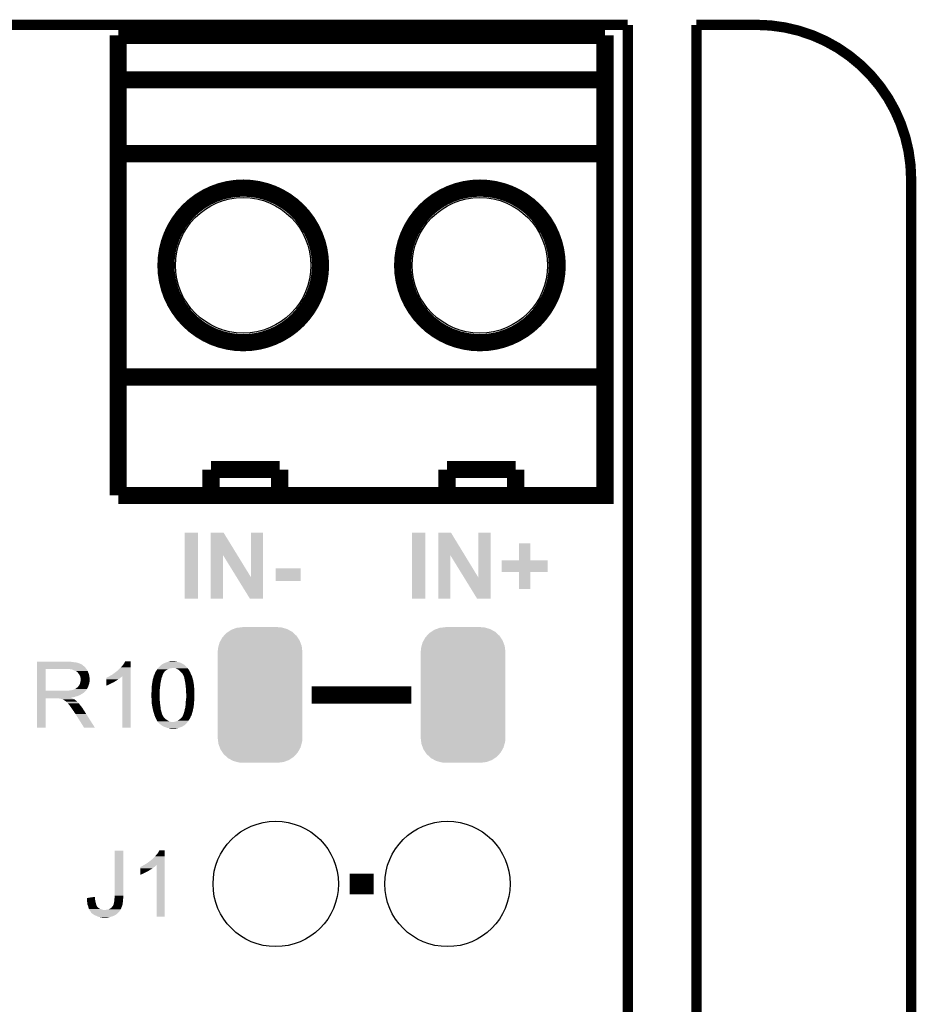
# Model space of a CAD drawing. Extents: x -1.3 to 24.2, y -3.9 to 53.4.
# Tile 44 of 44: x 10.9 to 24.2, y 38.9 to 53.4. Entities that reach past the tile are written whole.
import ezdxf

# ---------------------------------------------------------------- set-up
doc = ezdxf.new("R2010")
doc.units = 0
doc.layers.get('0').update_dxf_attribs({"linetype": 'CONTINUOUS'})
for name, color, linetype in [('CURRENT_17_CLICK_V100_GKO', 5, 'CONTINUOUS'), ('CURRENT_17_CLICK_V100_GTO', 14, 'CONTINUOUS'), ('CURRENT_17_CLICK_V100_GTS', 12, 'CONTINUOUS')]:
    doc.layers.add(name, color=color, linetype=linetype)

# ---------------------------------------------------------------- blocks, each defined once
blk = doc.blocks.new('CUSTOM_67')
for points in [[(-0.55778, 0.850004), (-0.535138, 0.874782), (0.554944, 0.850004), (0.53833, 0.874782)], [(-0.535138, 0.874782), (-0.499824, 0.913422), (0.53833, 0.874782), (0.496344, 0.913422)], [(-0.499824, 0.913422), (-0.470906, 0.932958), (0.496344, 0.913422), (0.475114, 0.932958)], [(-0.470906, 0.932958), (-0.428634, 0.961514), (0.475114, 0.932958), (0.423786, 0.961514)], [(-0.428634, 0.961514), (-0.39331, 0.974724), (0.423786, 0.961514), (0.40004, 0.974724)], [(-0.39331, 0.974724), (-0.348166, 0.991606), (0.40004, 0.974724), (0.339376, 0.991606)], [(-0.348166, 0.991606), (-0.297856, 0.997756), (0.339376, 0.991606), (0.317274, 0.997756)], [(-0.297856, 0.997756), (-0.26289, 1.00203), (0.317274, 0.997756), (0.26289, 1.00203)], [(-0.61354, 0.722852), (-0.599282, 0.774784), (0.615984, 0.722852), (0.59677, 0.774784)], [(-0.599282, 0.774784), (-0.583482, 0.803424), (0.59677, 0.774784), (0.586172, 0.803424)], [(-0.583482, 0.803424), (-0.55778, 0.850004), (0.586172, 0.803424), (0.554944, 0.850004)], [(-0.62611, 0.63754), (-0.622026, 0.691938), (0.62611, 0.63754), (0.619654, 0.691938)], [(-0.62611, -0.63754), (-0.62611, 0.63754), (0.62611, -0.63754), (0.62611, 0.63754)], [(-0.622026, 0.691938), (-0.61354, 0.722852), (0.619654, 0.691938), (0.615984, 0.722852)], [(-0.619652, -0.691938), (-0.62611, -0.63754), (0.622026, -0.691938), (0.62611, -0.63754)], [(-0.615984, -0.722852), (-0.619652, -0.691938), (0.613538, -0.722852), (0.622026, -0.691938)], [(-0.596768, -0.774784), (-0.615984, -0.722852), (0.599282, -0.774784), (0.613538, -0.722852)], [(-0.586172, -0.803424), (-0.596768, -0.774784), (0.58348, -0.803424), (0.599282, -0.774784)], [(-0.554942, -0.850004), (-0.586172, -0.803424), (0.55778, -0.850004), (0.58348, -0.803424)], [(-0.53833, -0.874782), (-0.554942, -0.850004), (0.535136, -0.874782), (0.55778, -0.850004)], [(-0.496342, -0.913422), (-0.53833, -0.874782), (0.499824, -0.913422), (0.535136, -0.874782)], [(-0.475114, -0.932958), (-0.496342, -0.913422), (0.470904, -0.932958), (0.499824, -0.913422)], [(-0.423784, -0.961514), (-0.475114, -0.932958), (0.428634, -0.961514), (0.470904, -0.932958)], [(-0.40004, -0.974724), (-0.423784, -0.961514), (0.393308, -0.974724), (0.428634, -0.961514)], [(-0.339374, -0.991606), (-0.40004, -0.974724), (0.348166, -0.991606), (0.393308, -0.974724)], [(-0.317274, -0.997756), (-0.339374, -0.991606), (0.297854, -0.997756), (0.348166, -0.991606)], [(-0.26289, -1.00203), (-0.317274, -0.997756), (0.26289, -1.00203), (0.297854, -0.997756)]]:
    blk.add_solid(points)
blk = doc.blocks.new('ROUND_25')
blk.add_circle((0, 0), 0.927)
blk = doc.blocks.new('ROUND_27')
blk.add_circle((0, 0), 1.002)

msp = doc.modelspace()

# ---------------------------------------------------------------- linework, layer by layer
at = {"layer": 'CURRENT_17_CLICK_V100_GKO', "const_width": 0.1524}
for points in [[(2.921, 53.34), (19.939, 53.34)], [(18.415, 25.4), (19.939, 26.924), (19.939, 53.34)], [(20.955, 53.34), (21.844, 53.34)], [(20.955, 24.80056), (20.955, 53.34)], [(24.13, -1.27), (24.13, 51.054)]]:
    msp.add_lwpolyline(points, dxfattribs=at)
msp.add_lwpolyline([(24.13, 51.054, 0.4142136), (21.844, 53.34)], format="xyb", dxfattribs=at)
at = {"layer": 'CURRENT_17_CLICK_V100_GTO'}
for points, const_width in [([(12.40282, 53.18506), (19.60118, 53.18506)], 0.254), ([(12.40282, 46.38294), (12.40282, 53.18506)], 0.254), ([(12.40282, 46.38294), (19.60118, 46.38294), (19.60118, 53.18506)], 0.254), ([(12.40282, 52.5272), (19.60118, 52.5272)], 0.254), ([(12.40282, 51.435), (19.60118, 51.435)], 0.254), ([(12.40282, 48.133), (19.60118, 48.133)], 0.254), ([(13.77442, 46.76648), (14.79042, 46.76648)], 0.254), ([(13.77442, 46.38548), (13.77442, 46.76648)], 0.254), ([(14.79042, 46.38548), (14.79042, 46.76648)], 0.254), ([(17.26438, 46.76648), (18.28038, 46.76648)], 0.254), ([(17.26438, 46.38548), (17.26438, 46.76648)], 0.254), ([(18.28038, 46.38548), (18.28038, 46.76648)], 0.254), ([(15.2654, 43.434), (16.7386, 43.434)], 0.254), ([(15.8242, 40.64), (16.1798, 40.64)], 0.3048)]:
    msp.add_lwpolyline(points, dxfattribs=dict(at, const_width=const_width))
at = {"layer": 'CURRENT_17_CLICK_V100_GTO', "const_width": 0.254}
for points in [[(13.10894, 49.784, 1), (15.39494, 49.784, 1)], [(16.60906, 49.784, 1), (18.89506, 49.784, 1)]]:
    msp.add_lwpolyline(points, format="xyb", close=True, dxfattribs=at)
at = {"layer": 'CURRENT_17_CLICK_V100_GTO'}
for points in [[(13.3858, 44.856422), (13.38582, 45.831738), (13.583898, 44.856422), (13.58392, 45.831738)], [(13.38582, 45.831738), (13.385822, 45.83176), (13.58392, 45.831738), (13.385822, 45.83176)], [(13.771894, 45.498942), (13.7719, 45.83175), (14.166722, 45.498942), (13.962384, 45.83175)], [(13.7719, 45.83175), (13.771902, 45.83176), (13.962384, 45.83175), (13.771902, 45.83176)], [(14.36624, 45.173978), (14.36626, 45.831738), (14.546564, 45.173978), (14.54658, 45.831738)], [(14.36626, 45.831738), (14.366262, 45.83176), (14.54658, 45.831738), (14.366262, 45.83176)], [(16.74876, 44.856422), (16.74878, 45.831738), (16.944318, 44.856422), (16.94434, 45.831738)], [(16.74878, 45.831738), (16.748782, 45.83176), (16.94434, 45.831738), (16.748782, 45.83176)], [(17.134854, 45.498942), (17.13486, 45.83175), (17.528396, 45.498942), (17.325344, 45.83175)], [(17.13486, 45.83175), (17.134862, 45.83176), (17.325344, 45.83175), (17.134862, 45.83176)], [(17.72666, 45.17398), (17.72668, 45.831738), (17.909524, 45.17398), (17.90954, 45.831738)], [(17.72668, 45.831738), (17.726682, 45.83176), (17.90954, 45.831738), (17.726682, 45.83176)], [(18.32864, 45.425382), (18.32866, 45.676798), (18.498842, 45.425382), (18.49882, 45.676798)], [(18.32866, 45.676798), (18.328662, 45.67682), (18.49882, 45.676798), (18.328662, 45.67682)], [(13.77188, 44.856422), (13.771894, 45.498942), (13.954738, 44.856422), (13.95476, 45.498942)], [(14.15516, 45.173978), (13.95476, 45.498942), (14.36624, 45.173978), (14.166722, 45.498942)], [(17.13484, 44.856422), (17.134854, 45.498942), (17.315158, 44.856422), (17.31518, 45.498942)], [(17.515578, 45.17398), (17.31518, 45.498942), (17.72666, 45.17398), (17.528396, 45.498942)], [(18.07464, 45.250122), (18.07466, 45.425338), (18.755338, 45.250122), (18.75536, 45.425338)], [(18.07466, 45.425338), (18.074662, 45.42536), (18.75536, 45.425338), (18.498842, 45.42536)], [(18.074662, 45.42536), (18.32864, 45.425382), (18.498842, 45.42536), (18.498842, 45.425382)], [(14.732, 45.118042), (14.73202, 45.303418), (15.100278, 45.118042), (15.1003, 45.303418)], [(14.73202, 45.303418), (14.732022, 45.30344), (15.1003, 45.303418), (14.732022, 45.30344)], [(14.350996, 44.85641), (14.15516, 45.173978), (14.546558, 44.85641), (14.546564, 45.173978)], [(17.711416, 44.85641), (17.515578, 45.17398), (17.909518, 44.85641), (17.909524, 45.17398)], [(18.328618, 45.2501), (18.07464, 45.250122), (18.755338, 45.2501), (18.755338, 45.250122)], [(18.32862, 45.250078), (18.328618, 45.2501), (18.49882, 45.250078), (18.755338, 45.2501)], [(18.32864, 44.998662), (18.32862, 45.250078), (18.498798, 44.998662), (18.49882, 45.250078)], [(15.100278, 45.11802), (14.732, 45.118042), (15.100278, 45.11802), (15.100278, 45.118042)], [(18.498798, 44.99864), (18.32864, 44.998662), (18.498798, 44.99864), (18.498798, 44.998662)], [(13.583898, 44.8564), (13.3858, 44.856422), (13.583898, 44.8564), (13.583898, 44.856422)], [(13.954738, 44.8564), (13.77188, 44.856422), (13.954738, 44.8564), (13.954738, 44.856422)], [(14.546558, 44.8564), (14.350996, 44.85641), (14.546558, 44.8564), (14.546558, 44.85641)], [(16.944318, 44.8564), (16.74876, 44.856422), (16.944318, 44.8564), (16.944318, 44.856422)], [(17.315158, 44.8564), (17.13484, 44.856422), (17.315158, 44.8564), (17.315158, 44.856422)], [(17.909518, 44.8564), (17.711416, 44.85641), (17.909518, 44.8564), (17.909518, 44.85641)], [(11.201412, 43.494982), (11.201418, 43.81752), (11.33094, 43.494982), (11.330942, 43.81752)], [(11.201418, 43.83024), (11.20142, 43.850558), (11.92276, 43.83024), (11.907522, 43.850558)], [(11.201418, 43.81754), (11.201418, 43.83024), (11.932638, 43.81754), (11.92276, 43.83024)], [(11.201418, 43.81752), (11.201418, 43.81754), (11.330942, 43.81752), (11.63828, 43.81754)], [(11.20142, 43.92422), (11.201422, 43.92676), (11.70686, 43.92422), (11.67892, 43.92676)], [(11.20142, 43.91914), (11.20142, 43.92422), (11.737338, 43.91914), (11.70686, 43.92422)], [(11.20142, 43.9166), (11.20142, 43.91914), (11.7729, 43.9166), (11.737338, 43.91914)], [(11.20142, 43.90898), (11.20142, 43.9166), (11.803378, 43.90898), (11.7729, 43.9166)], [(11.20142, 43.9039), (11.20142, 43.90898), (11.818622, 43.9039), (11.803378, 43.90898)], [(11.20142, 43.90136), (11.20142, 43.9039), (11.831322, 43.90136), (11.818622, 43.9039)], [(11.20142, 43.901338), (11.20142, 43.90136), (11.83386, 43.901338), (11.831322, 43.90136)], [(11.20142, 43.898814), (11.20142, 43.901338), (11.833874, 43.898814), (11.83386, 43.901338)], [(11.20142, 43.89374), (11.20142, 43.898814), (11.84402, 43.89374), (11.833874, 43.898814)], [(11.20142, 43.888658), (11.20142, 43.89374), (11.856722, 43.888658), (11.84402, 43.89374)], [(11.20142, 43.8785), (11.20142, 43.888658), (11.87196, 43.8785), (11.856722, 43.888658)], [(11.20142, 43.8658), (11.20142, 43.8785), (11.8872, 43.8658), (11.87196, 43.8785)], [(11.20142, 43.850558), (11.20142, 43.8658), (11.907522, 43.850558), (11.8872, 43.8658)], [(11.709402, 43.81246), (11.676382, 43.81754), (11.936588, 43.81246), (11.932638, 43.81754)], [(11.728042, 43.807376), (11.709402, 43.81246), (11.94054, 43.807376), (11.936588, 43.81246)], [(12.400278, 43.799758), (12.44346, 43.84294), (12.585696, 43.799758), (12.585698, 43.84294)], [(12.44346, 43.84294), (12.47902, 43.88358), (12.585698, 43.84294), (12.585698, 43.88358)], [(12.47902, 43.88358), (12.49426, 43.906442), (12.585698, 43.88358), (12.585698, 43.906442)], [(12.49426, 43.906442), (12.506962, 43.931818), (12.585698, 43.906442), (12.5857, 43.931818)], [(12.506962, 43.931818), (12.506974, 43.93184), (12.5857, 43.931818), (12.506974, 43.93184)], [(12.972472, 43.8023), (12.980554, 43.815), (13.1191, 43.8023), (13.14196, 43.815)], [(12.980554, 43.815), (12.98702, 43.82516), (13.14196, 43.815), (13.162284, 43.82516)], [(12.98702, 43.82516), (12.987022, 43.825162), (13.162284, 43.82516), (13.162296, 43.825162)], [(12.987022, 43.825162), (12.989306, 43.8277), (13.162296, 43.825162), (13.18006, 43.8277)], [(12.989306, 43.8277), (12.991592, 43.830242), (13.18006, 43.8277), (13.195302, 43.830242)], [(12.991592, 43.830242), (12.993878, 43.83278), (13.195302, 43.830242), (13.202924, 43.83278)], [(12.993878, 43.83278), (13.005308, 43.84548), (13.427168, 43.83278), (13.41628, 43.84548)], [(13.005308, 43.84548), (13.00988, 43.85056), (13.41628, 43.84548), (13.4112, 43.85056)], [(13.00988, 43.85056), (13.022584, 43.863262), (13.4112, 43.85056), (13.398498, 43.863262)], [(13.022584, 43.863262), (13.032746, 43.87342), (13.398498, 43.863262), (13.38631, 43.87342)], [(13.032746, 43.87342), (13.035286, 43.873426), (13.38631, 43.87342), (13.386302, 43.873426)], [(13.035286, 43.873426), (13.03782, 43.87596), (13.386302, 43.873426), (13.38326, 43.87596)], [(13.03782, 43.87596), (13.040364, 43.878502), (13.38326, 43.87596), (13.380084, 43.878502)], [(13.040364, 43.878502), (13.04544, 43.881042), (13.380084, 43.878502), (13.376908, 43.881042)], [(13.04544, 43.881042), (13.05052, 43.88612), (13.376908, 43.881042), (13.37056, 43.88612)], [(13.05052, 43.88612), (13.053066, 43.888662), (13.37056, 43.88612), (13.366326, 43.888662)], [(13.053066, 43.888662), (13.063222, 43.891202), (13.366326, 43.888662), (13.362092, 43.891202)], [(13.063222, 43.891202), (13.067282, 43.89374), (13.362092, 43.891202), (13.357862, 43.89374)], [(13.067282, 43.89374), (13.07134, 43.896276), (13.357862, 43.89374), (13.350256, 43.896276)], [(13.07134, 43.896276), (13.075376, 43.898798), (13.350256, 43.896276), (13.35024, 43.898798)], [(13.075376, 43.898798), (13.07541, 43.89882), (13.35024, 43.898798), (13.347704, 43.89882)], [(13.07541, 43.89882), (13.08354, 43.9039), (13.347704, 43.89882), (13.336272, 43.9039)], [(13.08354, 43.9039), (13.09624, 43.90898), (13.336272, 43.9039), (13.324838, 43.90898)], [(13.09624, 43.90898), (13.108942, 43.91406), (13.324838, 43.90898), (13.309596, 43.91406)], [(13.108942, 43.91406), (13.119092, 43.916598), (13.309596, 43.91406), (13.30198, 43.916598)], [(13.119092, 43.916598), (13.13942, 43.92168), (13.30198, 43.916598), (13.27912, 43.92168)], [(13.13942, 43.92168), (13.161432, 43.92676), (13.27912, 43.92168), (13.2588, 43.92676)], [(13.161432, 43.92676), (13.17244, 43.9293), (13.2588, 43.92676), (13.24102, 43.9293)], [(13.17244, 43.9293), (13.210538, 43.93184), (13.24102, 43.9293), (13.22324, 43.93184)], [(13.225782, 43.83024), (13.210538, 43.83278), (13.429346, 43.83024), (13.427168, 43.83278)], [(13.241022, 43.830238), (13.225782, 43.83024), (13.429348, 43.830238), (13.429346, 43.83024)], [(13.248632, 43.827702), (13.241022, 43.830238), (13.43152, 43.827702), (13.429348, 43.830238)], [(13.25626, 43.82516), (13.248632, 43.827702), (13.433428, 43.82516), (13.43152, 43.827702)], [(13.268962, 43.82008), (13.25626, 43.82516), (13.437238, 43.82008), (13.433428, 43.82516)], [(13.291822, 43.80738), (13.268962, 43.82008), (13.446762, 43.80738), (13.437238, 43.82008)], [(11.73734, 43.80484), (11.728042, 43.807376), (11.940544, 43.80484), (11.94054, 43.807376)], [(11.737352, 43.804834), (11.73734, 43.80484), (11.940544, 43.804834), (11.940544, 43.80484)], [(11.75766, 43.79468), (11.737352, 43.804834), (11.94816, 43.79468), (11.940544, 43.804834)], [(11.77544, 43.78706), (11.75766, 43.79468), (11.951208, 43.78706), (11.94816, 43.79468)], [(11.78391, 43.78198), (11.77544, 43.78706), (11.95324, 43.78198), (11.951208, 43.78706)], [(11.78814, 43.779442), (11.78391, 43.78198), (11.954328, 43.779442), (11.95324, 43.78198)], [(11.795764, 43.77436), (11.78814, 43.779442), (11.956506, 43.77436), (11.954328, 43.779442)], [(11.798304, 43.774352), (11.795764, 43.77436), (11.95651, 43.774352), (11.956506, 43.77436)], [(11.80592, 43.7642), (11.798304, 43.774352), (11.96086, 43.7642), (11.95651, 43.774352)], [(11.81354, 43.75404), (11.80592, 43.7642), (11.964248, 43.75404), (11.96086, 43.7642)], [(11.822612, 43.74134), (11.81354, 43.75404), (11.96848, 43.74134), (11.964248, 43.75404)], [(11.82624, 43.736258), (11.822612, 43.74134), (11.970006, 43.736258), (11.96848, 43.74134)], [(11.8364, 43.715938), (11.82624, 43.736258), (11.9761, 43.715938), (11.970006, 43.736258)], [(11.84402, 43.700696), (11.8364, 43.715938), (11.977626, 43.700696), (11.9761, 43.715938)], [(11.845472, 43.69054), (11.84402, 43.700696), (11.97864, 43.69054), (11.977626, 43.700696)], [(11.84656, 43.682918), (11.845472, 43.69054), (11.979276, 43.682918), (11.97864, 43.69054)], [(11.846562, 43.670218), (11.84656, 43.682918), (11.980334, 43.670218), (11.979276, 43.682918)], [(11.8491, 43.662596), (11.846562, 43.670218), (11.98097, 43.662596), (11.980334, 43.670218)], [(12.225036, 43.6626), (12.22504, 43.6753), (12.40028, 43.6626), (12.420598, 43.6753)], [(12.22504, 43.6753), (12.225042, 43.68546), (12.420598, 43.6753), (12.43279, 43.68546)], [(12.225042, 43.68546), (12.227566, 43.685466), (12.43279, 43.68546), (12.432798, 43.685466)], [(12.227566, 43.685466), (12.2301, 43.688), (12.432798, 43.685466), (12.43584, 43.688)], [(12.2301, 43.688), (12.230104, 43.688002), (12.43584, 43.688), (12.435842, 43.688002)], [(12.230104, 43.688002), (12.235182, 43.69054), (12.435842, 43.688002), (12.439014, 43.69054)], [(12.235182, 43.69054), (12.242804, 43.693082), (12.439014, 43.69054), (12.442192, 43.693082)], [(12.242804, 43.693082), (12.250418, 43.698158), (12.442192, 43.693082), (12.448538, 43.698158)], [(12.250418, 43.698158), (12.250422, 43.69816), (12.448538, 43.698158), (12.44854, 43.69816)], [(12.250422, 43.69816), (12.260578, 43.70324), (12.44854, 43.69816), (12.45362, 43.70324)], [(12.260578, 43.70324), (12.277502, 43.713394), (12.45362, 43.70324), (12.463774, 43.713394)], [(12.277502, 43.713394), (12.277512, 43.7134), (12.463774, 43.713394), (12.466298, 43.7134)], [(12.277512, 43.7134), (12.28598, 43.71848), (12.585694, 43.7134), (12.585694, 43.71848)], [(12.28598, 43.71848), (12.313922, 43.73372), (12.585694, 43.71848), (12.585694, 43.73372)], [(12.313922, 43.73372), (12.34186, 43.75404), (12.585694, 43.73372), (12.585696, 43.75404)], [(12.34186, 43.75404), (12.37234, 43.7769), (12.585696, 43.75404), (12.585696, 43.7769)], [(12.37234, 43.7769), (12.400278, 43.799758), (12.585696, 43.7769), (12.585696, 43.799758)], [(12.46632, 42.951422), (12.466298, 43.7134), (12.585678, 42.951422), (12.585694, 43.7134)], [(12.911666, 43.64228), (12.915902, 43.667682), (13.03528, 43.64228), (13.040924, 43.667682)], [(12.915902, 43.667682), (12.922672, 43.688002), (13.040924, 43.667682), (13.045442, 43.688002)], [(12.922672, 43.688002), (12.923518, 43.69054), (13.045442, 43.688002), (13.046528, 43.69054)], [(12.923518, 43.69054), (12.927328, 43.705782), (13.046528, 43.69054), (13.05306, 43.705782)], [(12.927328, 43.705782), (12.9286, 43.710862), (13.05306, 43.705782), (13.053906, 43.710862)], [(12.9286, 43.710862), (12.928606, 43.715946), (13.053906, 43.710862), (13.054754, 43.715946)], [(12.928606, 43.715946), (12.933678, 43.721022), (13.054754, 43.715946), (13.055602, 43.721022)], [(12.933678, 43.721022), (12.93368, 43.721024), (13.055602, 43.721022), (13.055602, 43.721024)], [(12.93368, 43.721024), (12.936218, 43.72864), (13.055602, 43.721024), (13.060172, 43.72864)], [(12.936218, 43.72864), (12.937488, 43.733722), (13.060172, 43.72864), (13.063222, 43.733722)], [(12.937488, 43.733722), (12.93876, 43.738802), (13.063222, 43.733722), (13.06449, 43.738802)], [(12.93876, 43.738802), (12.9413, 43.743884), (13.06449, 43.738802), (13.065762, 43.743884)], [(12.9413, 43.743884), (12.94384, 43.74896), (13.065762, 43.743884), (13.069144, 43.74896)], [(12.94384, 43.74896), (12.944968, 43.751502), (13.069144, 43.74896), (13.07084, 43.751502)], [(12.944968, 43.751502), (12.949484, 43.76166), (13.07084, 43.751502), (13.07592, 43.76166)], [(12.949484, 43.76166), (12.954, 43.77182), (13.07592, 43.76166), (13.084048, 43.77182)], [(12.954, 43.77182), (12.963144, 43.787062), (13.084048, 43.77182), (13.096242, 43.787062)], [(12.963144, 43.787062), (12.967716, 43.794682), (13.096242, 43.787062), (13.106402, 43.794682)], [(12.967716, 43.794682), (12.96924, 43.79722), (13.106402, 43.794682), (13.110632, 43.79722)], [(12.96924, 43.79722), (12.972472, 43.8023), (13.110632, 43.79722), (13.1191, 43.8023)], [(13.295208, 43.80484), (13.291822, 43.80738), (13.4493, 43.80484), (13.446762, 43.80738)], [(13.305366, 43.79722), (13.295208, 43.80484), (13.45438, 43.79722), (13.4493, 43.80484)], [(13.31214, 43.792138), (13.305366, 43.79722), (13.456414, 43.792138), (13.45438, 43.79722)], [(13.31976, 43.784518), (13.31214, 43.792138), (13.45946, 43.784518), (13.456414, 43.792138)], [(13.33754, 43.766738), (13.31976, 43.784518), (13.46962, 43.766738), (13.45946, 43.784518)], [(13.345162, 43.759116), (13.33754, 43.766738), (13.472162, 43.759116), (13.46962, 43.766738)], [(13.347714, 43.75404), (13.345162, 43.759116), (13.473854, 43.75404), (13.472162, 43.759116)], [(13.35024, 43.754018), (13.347714, 43.75404), (13.47386, 43.754018), (13.473854, 43.75404)], [(13.350244, 43.751494), (13.35024, 43.754018), (13.474702, 43.751494), (13.47386, 43.754018)], [(13.355322, 43.743878), (13.350244, 43.751494), (13.47724, 43.743878), (13.474702, 43.751494)], [(13.3604, 43.736258), (13.355322, 43.743878), (13.481474, 43.736258), (13.47724, 43.743878)], [(13.36802, 43.721018), (13.3604, 43.736258), (13.48994, 43.721018), (13.481474, 43.736258)], [(13.37056, 43.715938), (13.36802, 43.721018), (13.491788, 43.715938), (13.48994, 43.721018)], [(13.37818, 43.693078), (13.37056, 43.715938), (13.5001, 43.693078), (13.491788, 43.715938)], [(13.38326, 43.66768), (13.37818, 43.693078), (13.50645, 43.66768), (13.5001, 43.693078)], [(13.38439, 43.662598), (13.38326, 43.66768), (13.50772, 43.662598), (13.50645, 43.66768)], [(11.762738, 43.52036), (11.772898, 43.525438), (11.939906, 43.52036), (11.942868, 43.525438)], [(11.772898, 43.525438), (11.795122, 43.543218), (11.942868, 43.525438), (11.95324, 43.543218)], [(11.795122, 43.543218), (11.798298, 43.545758), (11.95324, 43.543218), (11.954162, 43.545758)], [(11.798298, 43.545758), (11.811, 43.55846), (11.954162, 43.545758), (11.95878, 43.55846)], [(11.811, 43.55846), (11.821158, 43.571158), (11.95878, 43.55846), (11.963398, 43.571158)], [(11.821158, 43.571158), (11.823698, 43.5737), (11.963398, 43.571158), (11.964322, 43.5737)], [(11.823698, 43.5737), (11.82624, 43.578778), (11.964322, 43.5737), (11.966168, 43.578778)], [(11.82624, 43.578778), (11.831318, 43.586398), (11.966168, 43.578778), (11.968938, 43.586398)], [(11.831318, 43.586398), (11.836398, 43.599098), (11.968938, 43.586398), (11.973556, 43.599098)], [(11.836398, 43.5991), (11.83894, 43.611798), (11.973558, 43.5991), (11.976098, 43.611798)], [(11.836398, 43.599098), (11.836398, 43.5991), (11.973556, 43.599098), (11.973558, 43.5991)], [(11.83894, 43.611798), (11.844018, 43.624498), (11.976098, 43.611798), (11.97864, 43.624498)], [(11.844018, 43.624498), (11.84692, 43.644816), (11.97864, 43.624498), (11.97864, 43.644816)], [(11.84692, 43.644816), (11.847646, 43.649896), (11.97864, 43.644816), (11.981178, 43.649896)], [(11.847646, 43.649896), (11.8491, 43.66006), (11.981178, 43.649896), (11.981178, 43.66006)], [(11.8491, 43.660062), (11.8491, 43.662596), (11.98118, 43.660062), (11.98097, 43.662596)], [(11.8491, 43.66006), (11.8491, 43.660062), (11.981178, 43.66006), (11.98118, 43.660062)], [(12.22502, 43.57878), (12.225026, 43.60926), (12.247878, 43.57878), (12.30884, 43.60926)], [(12.22502, 43.57119), (12.22502, 43.57878), (12.22502, 43.57119), (12.247878, 43.57878)], [(12.225026, 43.60926), (12.225028, 43.61688), (12.30884, 43.60926), (12.326618, 43.61688)], [(12.225028, 43.61688), (12.22503, 43.6245), (12.326618, 43.61688), (12.339322, 43.6245)], [(12.22503, 43.63212), (12.225034, 43.64736), (12.352016, 43.63212), (12.377422, 43.64736)], [(12.22503, 43.632098), (12.22503, 43.63212), (12.34948, 43.632098), (12.352016, 43.63212)], [(12.22503, 43.629574), (12.22503, 43.632098), (12.349466, 43.629574), (12.34948, 43.632098)], [(12.22503, 43.6245), (12.22503, 43.629574), (12.339322, 43.6245), (12.349466, 43.629574)], [(12.225034, 43.64736), (12.225036, 43.6626), (12.377422, 43.64736), (12.40028, 43.6626)], [(12.896144, 43.51528), (12.89812, 43.53306), (13.0175, 43.51528), (13.02004, 43.53306)], [(12.89812, 43.53306), (12.899164, 43.55084), (13.02004, 43.53306), (13.02258, 43.55084)], [(12.899164, 43.55084), (12.90066, 43.576242), (13.02258, 43.55084), (13.024394, 43.576242)], [(12.90066, 43.576242), (12.902352, 43.586402), (13.024394, 43.576242), (13.02512, 43.586402)], [(12.902352, 43.586402), (12.911666, 43.64228), (13.02512, 43.586402), (13.03528, 43.64228)], [(13.384956, 43.660054), (13.38439, 43.662598), (13.507726, 43.660054), (13.50772, 43.662598)], [(13.38552, 43.657514), (13.384956, 43.660054), (13.51026, 43.657514), (13.507726, 43.660054)], [(13.386648, 43.652436), (13.38552, 43.657514), (13.510262, 43.652436), (13.51026, 43.657514)], [(13.387778, 43.647356), (13.386648, 43.652436), (13.5128, 43.647356), (13.510262, 43.652436)], [(13.38834, 43.64482), (13.387778, 43.647356), (13.5128, 43.64482), (13.5128, 43.647356)], [(13.389726, 43.637198), (13.38834, 43.64482), (13.5128, 43.637198), (13.5128, 43.64482)], [(13.391574, 43.62704), (13.389726, 43.637198), (13.51534, 43.62704), (13.5128, 43.637198)], [(13.39342, 43.61688), (13.391574, 43.62704), (13.517372, 43.61688), (13.51534, 43.62704)], [(13.393784, 43.614338), (13.39342, 43.61688), (13.51788, 43.614338), (13.517372, 43.61688)], [(13.395598, 43.601638), (13.393784, 43.614338), (13.517882, 43.601638), (13.51788, 43.614338)], [(13.397776, 43.586396), (13.395598, 43.601638), (13.52296, 43.586396), (13.517882, 43.601638)], [(13.400316, 43.56862), (13.397776, 43.586396), (13.52296, 43.56862), (13.52296, 43.586396)], [(13.40104, 43.56354), (13.400316, 43.56862), (13.523596, 43.56354), (13.52296, 43.56862)], [(13.402426, 43.5483), (13.40104, 43.56354), (13.5255, 43.5483), (13.523596, 43.56354)], [(13.40358, 43.535602), (13.402426, 43.5483), (13.527314, 43.535602), (13.5255, 43.5483)], [(13.40358, 43.530518), (13.40358, 43.535602), (13.52804, 43.530518), (13.527314, 43.535602)], [(13.40358, 43.51274), (13.40358, 43.530518), (13.52804, 43.51274), (13.52804, 43.530518)], [(11.2014, 42.951422), (11.201408, 43.383178), (11.330918, 42.951422), (11.33094, 43.383178)], [(11.201408, 43.393358), (11.20141, 43.395866), (11.709404, 43.393358), (11.706892, 43.395866)], [(11.201408, 43.390818), (11.201408, 43.393358), (11.714482, 43.390818), (11.709404, 43.393358)], [(11.201408, 43.38574), (11.201408, 43.390818), (11.7221, 43.38574), (11.714482, 43.390818)], [(11.201408, 43.3832), (11.201408, 43.38574), (11.728452, 43.3832), (11.7221, 43.38574)], [(11.201408, 43.383178), (11.201408, 43.3832), (11.33094, 43.383178), (11.523978, 43.3832)], [(11.20141, 43.48226), (11.201412, 43.484794), (11.912578, 43.48226), (11.9126, 43.484794)], [(11.20141, 43.482246), (11.20141, 43.48226), (11.910054, 43.482246), (11.912578, 43.48226)], [(11.20141, 43.47718), (11.20141, 43.482246), (11.907516, 43.47718), (11.910054, 43.482246)], [(11.20141, 43.472098), (11.20141, 43.47718), (11.899898, 43.472098), (11.907516, 43.47718)], [(11.20141, 43.467018), (11.20141, 43.472098), (11.894816, 43.467018), (11.899898, 43.472098)], [(11.20141, 43.461938), (11.20141, 43.467018), (11.88466, 43.461938), (11.894816, 43.467018)], [(11.20141, 43.454318), (11.20141, 43.461938), (11.874498, 43.454318), (11.88466, 43.461938)], [(11.20141, 43.43908), (11.20141, 43.454318), (11.8491, 43.43908), (11.874498, 43.454318)], [(11.20141, 43.43146), (11.20141, 43.43908), (11.83386, 43.43146), (11.8491, 43.43908)], [(11.20141, 43.41622), (11.20141, 43.43146), (11.798298, 43.41622), (11.83386, 43.43146)], [(11.20141, 43.411138), (11.20141, 43.41622), (11.775438, 43.411138), (11.798298, 43.41622)], [(11.20141, 43.40352), (11.20141, 43.411138), (11.755118, 43.40352), (11.775438, 43.411138)], [(11.20141, 43.39844), (11.20141, 43.40352), (11.732258, 43.39844), (11.755118, 43.40352)], [(11.20141, 43.395866), (11.20141, 43.39844), (11.706892, 43.395866), (11.732258, 43.39844)], [(11.201412, 43.49496), (11.201412, 43.494982), (11.620498, 43.49496), (11.33094, 43.494982)], [(11.201412, 43.484794), (11.201412, 43.49496), (11.9126, 43.484794), (11.92276, 43.49496)], [(11.534138, 43.38066), (11.523978, 43.3832), (11.734802, 43.38066), (11.728452, 43.3832)], [(11.549374, 43.378126), (11.546834, 43.38066), (11.739026, 43.378126), (11.734802, 43.38066)], [(11.551916, 43.37812), (11.549374, 43.378126), (11.739036, 43.37812), (11.739026, 43.378126)], [(11.582398, 43.36796), (11.551916, 43.37812), (11.755968, 43.36796), (11.739036, 43.37812)], [(11.620498, 43.49496), (11.638264, 43.497498), (11.92276, 43.49496), (11.925298, 43.497498)], [(11.638264, 43.497498), (11.63828, 43.4975), (11.925298, 43.497498), (11.925298, 43.4975)], [(11.658598, 43.4975), (11.704318, 43.50258), (11.925298, 43.4975), (11.928686, 43.50258)], [(11.704318, 43.50258), (11.744958, 43.51274), (11.928686, 43.50258), (11.935462, 43.51274)], [(11.747496, 43.51274), (11.755116, 43.517818), (11.935462, 43.51274), (11.938424, 43.517818)], [(11.755116, 43.517818), (11.762738, 43.52036), (11.938424, 43.517818), (11.939906, 43.52036)], [(12.89304, 43.459402), (12.895578, 43.474638), (13.016602, 43.459402), (13.0175, 43.474638)], [(12.89304, 43.43146), (12.89304, 43.459402), (13.01496, 43.43146), (13.016602, 43.459402)], [(12.89304, 43.431458), (12.89304, 43.43146), (13.01496, 43.431458), (13.01496, 43.43146)], [(12.894244, 43.408602), (12.89304, 43.431458), (13.01496, 43.408602), (13.01496, 43.431458)], [(12.895046, 43.393362), (12.894244, 43.408602), (13.0175, 43.393362), (13.01496, 43.408602)], [(12.89558, 43.3832), (12.895046, 43.393362), (13.0175, 43.3832), (13.0175, 43.393362)], [(12.895578, 43.474638), (12.89558, 43.474642), (13.0175, 43.474638), (13.0175, 43.474642)], [(12.89558, 43.5102), (12.896144, 43.51528), (13.0175, 43.5102), (13.0175, 43.51528)], [(12.89558, 43.474642), (12.89558, 43.5102), (13.0175, 43.474642), (13.0175, 43.5102)], [(12.897274, 43.352718), (12.89558, 43.3832), (13.0175, 43.352718), (13.0175, 43.3832)], [(13.40612, 43.489878), (13.40358, 43.51274), (13.52804, 43.489878), (13.52804, 43.51274)], [(13.403918, 43.35272), (13.408658, 43.388278), (13.52804, 43.35272), (13.52804, 43.388278)], [(13.40612, 43.4848), (13.40612, 43.489878), (13.52804, 43.4848), (13.52804, 43.489878)], [(13.40612, 43.4721), (13.40612, 43.4848), (13.529312, 43.4721), (13.52804, 43.4848)], [(13.407934, 43.459402), (13.40612, 43.4721), (13.53058, 43.459402), (13.529312, 43.4721)], [(13.40866, 43.454318), (13.407934, 43.459402), (13.53058, 43.454318), (13.53058, 43.459402)], [(13.408658, 43.388278), (13.40866, 43.38828), (13.52804, 43.388278), (13.52804, 43.38828)], [(13.40866, 43.403518), (13.40866, 43.454318), (13.53058, 43.403518), (13.53058, 43.454318)], [(13.40866, 43.38828), (13.40866, 43.403518), (13.52804, 43.38828), (13.53058, 43.403518)], [(11.587478, 43.36542), (11.582398, 43.36796), (11.7602, 43.36542), (11.755968, 43.36796)], [(11.592558, 43.36288), (11.587478, 43.36542), (11.763376, 43.36288), (11.7602, 43.36542)], [(11.600178, 43.357802), (11.592558, 43.36288), (11.769724, 43.357802), (11.763376, 43.36288)], [(11.605256, 43.355262), (11.600178, 43.357802), (11.772898, 43.355262), (11.769724, 43.357802)], [(11.607794, 43.35526), (11.605256, 43.355262), (11.7729, 43.35526), (11.772898, 43.355262)], [(11.61034, 43.352722), (11.607794, 43.35526), (11.775438, 43.352722), (11.7729, 43.35526)], [(11.6205, 43.3451), (11.61034, 43.352722), (11.78306, 43.3451), (11.775438, 43.352722)], [(11.623676, 43.34256), (11.6205, 43.3451), (11.7856, 43.34256), (11.78306, 43.3451)], [(11.630028, 43.337478), (11.623676, 43.34256), (11.793222, 43.337478), (11.7856, 43.34256)], [(11.633198, 43.334942), (11.630028, 43.337478), (11.795758, 43.334942), (11.793222, 43.337478)], [(11.656062, 43.312078), (11.633198, 43.334942), (11.81862, 43.312078), (11.795758, 43.334942)], [(11.663678, 43.30446), (11.656062, 43.312078), (11.824336, 43.30446), (11.81862, 43.312078)], [(11.671298, 43.2943), (11.663678, 43.30446), (11.831956, 43.2943), (11.824336, 43.30446)], [(11.67257, 43.29176), (11.671298, 43.2943), (11.83386, 43.29176), (11.831956, 43.2943)], [(11.673834, 43.289234), (11.67257, 43.29176), (11.835826, 43.289234), (11.83386, 43.29176)], [(11.67637, 43.28922), (11.673834, 43.289234), (11.835836, 43.28922), (11.835826, 43.289234)], [(11.691616, 43.2689), (11.67637, 43.28922), (11.85164, 43.2689), (11.835836, 43.28922)], [(11.70686, 43.24858), (11.691616, 43.2689), (11.867896, 43.24858), (11.85164, 43.2689)], [(11.710248, 43.243498), (11.70686, 43.24858), (11.87196, 43.243498), (11.867896, 43.24858)], [(11.728874, 43.21556), (11.710248, 43.243498), (11.88974, 43.21556), (11.87196, 43.243498)], [(12.89812, 43.33748), (12.897274, 43.352718), (13.019024, 43.33748), (13.0175, 43.352718)], [(12.900212, 43.30192), (12.89812, 43.33748), (13.02258, 43.30192), (13.019024, 43.33748)], [(12.90066, 43.2943), (12.900212, 43.30192), (13.02367, 43.2943), (13.02258, 43.30192)], [(12.90828, 43.25366), (12.90066, 43.2943), (13.029476, 43.25366), (13.02367, 43.2943)], [(12.90937, 43.24858), (12.90828, 43.25366), (13.0302, 43.24858), (13.029476, 43.25366)], [(12.915356, 43.220642), (12.90937, 43.24858), (13.03274, 43.220642), (13.0302, 43.24858)], [(13.38834, 43.22572), (13.392912, 43.24096), (13.511754, 43.22572), (13.51534, 43.24096)], [(13.392912, 43.24096), (13.39596, 43.251118), (13.51534, 43.24096), (13.516942, 43.251118)], [(13.39596, 43.251118), (13.3985, 43.27906), (13.516942, 43.251118), (13.521354, 43.27906)], [(13.3985, 43.27906), (13.399224, 43.28922), (13.521354, 43.27906), (13.52296, 43.28922)], [(13.399224, 43.28922), (13.40231, 43.3324), (13.52296, 43.28922), (13.5255, 43.3324)], [(13.40231, 43.3324), (13.40358, 43.35018), (13.5255, 43.3324), (13.527722, 43.35018)], [(13.40358, 43.35018), (13.403918, 43.35272), (13.527722, 43.35018), (13.52804, 43.35272)], [(11.73734, 43.20286), (11.728874, 43.21556), (11.897798, 43.20286), (11.88974, 43.21556)], [(11.75004, 43.185082), (11.73734, 43.20286), (11.909078, 43.185082), (11.897798, 43.20286)], [(11.7602, 43.167298), (11.75004, 43.185082), (11.920362, 43.167298), (11.909078, 43.185082)], [(11.762738, 43.162226), (11.7602, 43.167298), (11.92358, 43.162226), (11.920362, 43.167298)], [(11.767814, 43.159682), (11.762738, 43.162226), (11.925194, 43.159682), (11.92358, 43.162226)], [(11.770362, 43.1546), (11.767814, 43.159682), (11.928418, 43.1546), (11.925194, 43.159682)], [(11.897358, 42.95141), (11.770362, 43.1546), (12.057334, 42.95141), (11.928418, 43.1546)], [(12.9159, 43.2181), (12.915356, 43.220642), (13.033504, 43.2181), (13.03274, 43.220642)], [(12.921178, 43.195238), (12.9159, 43.2181), (13.04036, 43.195238), (13.033504, 43.2181)], [(12.923522, 43.18508), (12.921178, 43.195238), (13.042618, 43.18508), (13.04036, 43.195238)], [(12.927754, 43.172382), (12.923522, 43.18508), (13.04544, 43.172382), (13.042618, 43.18508)], [(12.93368, 43.1546), (12.927754, 43.172382), (13.051368, 43.1546), (13.04544, 43.172382)], [(12.935204, 43.149522), (12.93368, 43.1546), (13.05306, 43.149522), (13.051368, 43.1546)], [(12.9413, 43.1292), (12.935204, 43.149522), (13.06322, 43.1292), (13.05306, 43.149522)], [(12.9413, 43.129198), (12.9413, 43.1292), (13.063222, 43.129198), (13.06322, 43.1292)], [(12.947966, 43.111426), (12.9413, 43.129198), (13.07084, 43.111426), (13.063222, 43.129198)], [(12.94892, 43.108882), (12.947966, 43.111426), (13.075914, 43.108882), (13.07084, 43.111426)], [(12.94892, 43.10888), (12.94892, 43.108882), (13.075916, 43.10888), (13.075914, 43.108882)], [(12.953998, 43.098724), (12.94892, 43.10888), (13.080998, 43.098724), (13.075916, 43.10888)], [(12.95908, 43.08856), (12.953998, 43.098724), (13.091162, 43.08856), (13.080998, 43.098724)], [(12.96017, 43.086018), (12.95908, 43.08856), (13.093702, 43.086018), (13.091162, 43.08856)], [(12.965614, 43.07332), (12.96017, 43.086018), (13.10894, 43.07332), (13.093702, 43.086018)], [(13.31468, 43.07586), (13.327378, 43.086018), (13.456412, 43.07586), (13.462506, 43.086018)], [(13.327378, 43.086018), (13.333474, 43.09364), (13.462506, 43.086018), (13.46708, 43.09364)], [(13.333474, 43.09364), (13.337538, 43.098718), (13.46708, 43.09364), (13.469336, 43.098718)], [(13.337538, 43.098718), (13.350234, 43.111414), (13.469336, 43.098718), (13.47498, 43.111414)], [(13.350234, 43.111414), (13.35024, 43.113954), (13.47498, 43.111414), (13.476108, 43.113954)], [(13.35024, 43.113954), (13.352776, 43.116498), (13.476108, 43.113954), (13.47724, 43.116498)], [(13.352776, 43.116498), (13.352778, 43.1165), (13.47724, 43.116498), (13.47724, 43.1165)], [(13.352778, 43.1165), (13.357856, 43.126656), (13.47724, 43.1165), (13.484858, 43.126656)], [(13.357856, 43.126656), (13.36294, 43.13682), (13.484858, 43.126656), (13.487402, 43.13682)], [(13.36294, 43.13682), (13.365986, 43.144438), (13.487402, 43.13682), (13.48994, 43.144438)], [(13.365986, 43.144438), (13.368018, 43.149516), (13.48994, 43.144438), (13.492478, 43.149516)], [(13.368018, 43.149516), (13.36802, 43.14952), (13.492478, 43.149516), (13.492478, 43.14952)], [(13.36802, 43.14952), (13.36971, 43.154596), (13.492478, 43.14952), (13.49248, 43.154596)], [(13.36971, 43.154596), (13.376484, 43.174918), (13.49248, 43.154596), (13.500098, 43.174918)], [(13.376484, 43.174918), (13.378178, 43.18), (13.500098, 43.174918), (13.501226, 43.18)], [(13.378178, 43.18), (13.382128, 43.19778), (13.501226, 43.18), (13.50518, 43.19778)], [(13.382128, 43.19778), (13.38834, 43.22572), (13.50518, 43.19778), (13.511754, 43.22572)], [(11.330918, 42.9514), (11.2014, 42.951422), (11.330918, 42.9514), (11.330918, 42.951422)], [(12.05734, 42.9514), (12.057334, 42.95141), (12.05734, 42.9514), (11.897358, 42.95141)], [(12.585678, 42.9514), (12.46632, 42.951422), (12.585678, 42.9514), (12.585678, 42.951422)], [(12.9667, 43.070782), (12.965614, 43.07332), (13.112748, 43.070782), (13.10894, 43.07332)], [(12.97432, 43.05808), (12.9667, 43.070782), (13.1318, 43.05808), (13.112748, 43.070782)], [(12.97432, 43.058078), (12.97432, 43.05808), (13.131804, 43.058078), (13.1318, 43.05808)], [(12.9794, 43.047922), (12.97432, 43.058078), (13.150084, 43.047922), (13.131804, 43.058078)], [(12.981094, 43.04538), (12.9794, 43.047922), (13.154658, 43.04538), (13.150084, 43.047922)], [(12.984478, 43.040302), (12.981094, 43.04538), (13.168626, 43.040302), (13.154658, 43.04538)], [(12.987014, 43.035234), (12.984478, 43.040302), (13.182566, 43.035234), (13.168626, 43.040302)], [(12.98919, 43.035222), (12.987014, 43.035234), (13.182598, 43.035222), (13.182566, 43.035234)], [(12.989552, 43.03522), (12.98919, 43.035222), (13.195298, 43.03522), (13.182598, 43.035222)], [(12.99173, 43.03268), (12.989552, 43.03522), (13.210538, 43.03268), (13.195298, 43.03522)], [(13.004798, 43.01744), (12.99173, 43.03268), (13.415772, 43.01744), (13.427964, 43.03268)], [(13.007762, 43.0149), (13.004798, 43.01744), (13.41374, 43.0149), (13.415772, 43.01744)], [(13.034434, 42.99204), (13.007762, 43.0149), (13.388334, 42.99204), (13.41374, 43.0149)], [(13.03446, 42.992018), (13.034434, 42.99204), (13.3858, 42.992018), (13.388334, 42.99204)], [(13.04036, 42.98696), (13.03446, 42.992018), (13.385786, 42.98696), (13.3858, 42.992018)], [(13.040372, 42.986954), (13.04036, 42.98696), (13.385786, 42.986954), (13.385786, 42.98696)], [(13.04925, 42.98188), (13.040372, 42.986954), (13.375638, 42.98188), (13.385786, 42.986954)], [(13.053702, 42.979336), (13.04925, 42.98188), (13.368018, 42.979336), (13.375638, 42.98188)], [(13.067032, 42.971718), (13.053702, 42.979336), (13.360396, 42.971718), (13.368018, 42.979336)], [(13.075918, 42.96664), (13.067032, 42.971718), (13.35024, 42.96664), (13.360396, 42.971718)], [(13.08778, 42.961558), (13.075918, 42.96664), (13.340078, 42.961558), (13.35024, 42.96664)], [(13.093698, 42.959022), (13.08778, 42.961558), (13.331622, 42.959022), (13.340078, 42.961558)], [(13.114018, 42.953942), (13.093698, 42.959022), (13.314686, 42.953942), (13.331622, 42.959022)], [(13.114022, 42.95394), (13.114018, 42.953942), (13.31468, 42.95394), (13.314686, 42.953942)], [(13.129258, 42.946322), (13.114022, 42.95394), (13.291824, 42.946322), (13.31468, 42.95394)], [(13.14704, 42.94378), (13.129258, 42.946322), (13.284198, 42.94378), (13.291824, 42.946322)], [(13.16228, 42.94124), (13.14704, 42.94378), (13.272344, 42.94124), (13.284198, 42.94378)], [(13.177518, 42.936162), (13.16228, 42.94124), (13.248648, 42.936162), (13.272344, 42.94124)], [(13.220696, 43.03268), (13.225778, 43.035218), (13.427964, 43.03268), (13.429994, 43.035218)], [(13.225778, 43.035218), (13.24102, 43.03776), (13.429994, 43.035218), (13.432028, 43.03776)], [(13.24102, 43.03776), (13.249912, 43.0403), (13.432028, 43.03776), (13.43406, 43.0403)], [(13.249912, 43.0403), (13.2588, 43.042838), (13.43406, 43.0403), (13.435674, 43.042838)], [(13.2588, 43.042838), (13.28166, 43.053), (13.435674, 43.042838), (13.44214, 43.053)], [(13.28166, 43.053), (13.30452, 43.06824), (13.44214, 43.053), (13.45184, 43.06824)], [(13.30452, 43.06824), (13.31468, 43.07586), (13.45184, 43.06824), (13.456412, 43.07586)], [(13.187678, 42.93616), (13.177518, 42.936162), (13.24864, 42.93616), (13.248648, 42.936162)], [(13.197838, 42.93362), (13.187678, 42.93616), (13.210542, 42.93362), (13.24864, 42.93616)], [(12.34948, 40.46728), (12.3495, 41.132738), (12.47902, 40.46728), (12.47902, 41.132738)], [(12.3495, 41.132738), (12.349502, 41.13276), (12.47902, 41.132738), (12.349502, 41.13276)], [(12.905738, 41.005758), (12.94892, 41.04894), (13.091156, 41.005758), (13.091158, 41.04894)], [(12.94892, 41.04894), (12.98448, 41.08958), (13.091158, 41.04894), (13.091158, 41.08958)], [(12.98448, 41.08958), (12.99972, 41.112442), (13.091158, 41.08958), (13.091158, 41.112442)], [(12.99972, 41.112442), (13.012422, 41.137818), (13.091158, 41.112442), (13.09116, 41.137818)], [(13.012422, 41.137818), (13.012434, 41.13784), (13.09116, 41.137818), (13.012434, 41.13784)], [(12.748264, 40.899082), (12.755878, 40.904158), (12.947652, 40.899082), (12.953998, 40.904158)], [(12.755878, 40.904158), (12.755882, 40.90416), (12.953998, 40.904158), (12.954, 40.90416)], [(12.755882, 40.90416), (12.766038, 40.90924), (12.954, 40.90416), (12.95908, 40.90924)], [(12.766038, 40.90924), (12.782962, 40.919394), (12.95908, 40.90924), (12.969234, 40.919394)], [(12.782962, 40.919394), (12.782972, 40.9194), (12.969234, 40.919394), (12.971758, 40.9194)], [(12.782972, 40.9194), (12.79144, 40.92448), (13.091154, 40.9194), (13.091154, 40.92448)], [(12.79144, 40.92448), (12.819382, 40.93972), (13.091154, 40.92448), (13.091154, 40.93972)], [(12.819382, 40.93972), (12.84732, 40.96004), (13.091154, 40.93972), (13.091156, 40.96004)], [(12.84732, 40.96004), (12.8778, 40.9829), (13.091156, 40.96004), (13.091156, 40.9829)], [(12.8778, 40.9829), (12.905738, 41.005758), (13.091156, 40.9829), (13.091156, 41.005758)], [(12.97178, 40.157422), (12.971758, 40.9194), (13.091138, 40.157422), (13.091154, 40.9194)], [(12.73048, 40.78478), (12.730486, 40.81526), (12.753338, 40.78478), (12.8143, 40.81526)], [(12.73048, 40.77719), (12.73048, 40.78478), (12.73048, 40.77719), (12.753338, 40.78478)], [(12.730486, 40.81526), (12.730488, 40.82288), (12.8143, 40.81526), (12.832078, 40.82288)], [(12.730488, 40.82288), (12.73049, 40.8305), (12.832078, 40.82288), (12.844782, 40.8305)], [(12.73049, 40.83812), (12.730494, 40.85336), (12.857476, 40.83812), (12.882882, 40.85336)], [(12.73049, 40.838098), (12.73049, 40.83812), (12.85494, 40.838098), (12.857476, 40.83812)], [(12.73049, 40.835574), (12.73049, 40.838098), (12.854926, 40.835574), (12.85494, 40.838098)], [(12.73049, 40.8305), (12.73049, 40.835574), (12.844782, 40.8305), (12.854926, 40.835574)], [(12.730494, 40.85336), (12.730496, 40.8686), (12.882882, 40.85336), (12.90574, 40.8686)], [(12.730496, 40.8686), (12.730502, 40.89146), (12.90574, 40.8686), (12.937744, 40.89146)], [(12.730502, 40.89146), (12.733026, 40.891466), (12.937744, 40.89146), (12.937752, 40.891466)], [(12.733026, 40.891466), (12.73556, 40.894), (12.937752, 40.891466), (12.9413, 40.894)], [(12.73556, 40.894), (12.735564, 40.894002), (12.9413, 40.894), (12.941302, 40.894002)], [(12.735564, 40.894002), (12.740642, 40.89654), (12.941302, 40.894002), (12.944474, 40.89654)], [(12.740642, 40.89654), (12.748264, 40.899082), (12.944474, 40.89654), (12.947652, 40.899082)], [(12.34948, 40.446958), (12.34948, 40.46728), (12.47902, 40.446958), (12.47902, 40.46728)], [(11.94054, 40.406318), (11.940542, 40.411398), (12.06105, 40.406318), (12.05992, 40.411398)], [(11.942318, 40.38854), (11.94054, 40.406318), (12.065, 40.38854), (12.06105, 40.406318)], [(11.940542, 40.411398), (11.940556, 40.431716), (12.05992, 40.411398), (12.05992, 40.431716)], [(11.940556, 40.431716), (11.940558, 40.431722), (12.05992, 40.431716), (12.05992, 40.431722)], [(11.940558, 40.431722), (11.990676, 40.439338), (12.05992, 40.431722), (12.057382, 40.439338)], [(11.94308, 40.38092), (11.942318, 40.38854), (12.066524, 40.38092), (12.065, 40.38854)], [(11.945056, 40.36314), (11.94308, 40.38092), (12.07008, 40.36314), (12.066524, 40.38092)], [(11.94788, 40.33774), (11.945056, 40.36314), (12.0777, 40.33774), (12.07008, 40.36314)], [(11.94816, 40.335204), (11.94788, 40.33774), (12.078546, 40.335204), (12.0777, 40.33774)], [(11.95578, 40.317422), (11.94816, 40.335204), (12.084474, 40.317422), (12.078546, 40.335204)], [(11.990676, 40.439338), (12.05738, 40.449474), (12.057382, 40.439338), (12.05738, 40.449474)], [(12.315824, 40.30472), (12.32916, 40.322502), (12.45616, 40.30472), (12.462086, 40.322502)], [(12.32916, 40.322502), (12.33339, 40.335198), (12.462086, 40.322502), (12.466318, 40.335198)], [(12.33339, 40.335198), (12.33424, 40.337744), (12.466318, 40.335198), (12.466708, 40.337744)], [(12.33424, 40.337744), (12.334242, 40.340284), (12.466708, 40.337744), (12.4671, 40.340284)], [(12.334242, 40.340284), (12.336782, 40.345362), (12.4671, 40.340284), (12.467882, 40.345362)], [(12.336782, 40.345362), (12.33932, 40.35552), (12.467882, 40.345362), (12.469444, 40.35552)], [(12.33932, 40.35552), (12.34186, 40.36822), (12.469444, 40.35552), (12.4714, 40.36822)], [(12.34186, 40.36822), (12.3444, 40.383462), (12.4714, 40.36822), (12.47267, 40.383462)], [(12.3444, 40.406322), (12.347954, 40.4241), (12.474702, 40.406322), (12.47648, 40.4241)], [(12.3444, 40.3987), (12.3444, 40.406322), (12.47394, 40.3987), (12.474702, 40.406322)], [(12.3444, 40.383462), (12.3444, 40.3987), (12.47267, 40.383462), (12.47394, 40.3987)], [(12.347954, 40.4241), (12.34948, 40.431722), (12.47648, 40.4241), (12.47648, 40.431722)], [(12.34948, 40.436798), (12.34948, 40.446958), (12.47648, 40.436798), (12.47902, 40.446958)], [(12.34948, 40.431722), (12.34948, 40.436798), (12.47648, 40.431722), (12.47648, 40.436798)], [(11.956508, 40.31488), (11.95578, 40.317422), (12.08532, 40.31488), (12.084474, 40.317422)], [(11.95941, 40.30472), (11.956508, 40.31488), (12.090402, 40.30472), (12.08532, 40.31488)], [(11.962312, 40.294558), (11.95941, 40.30472), (12.100564, 40.294558), (12.090402, 40.30472)], [(11.963038, 40.292018), (11.962312, 40.294558), (12.10564, 40.292018), (12.100564, 40.294558)], [(11.965214, 40.284398), (11.963038, 40.292018), (12.113262, 40.284398), (12.10564, 40.292018)], [(11.965938, 40.28186), (11.965214, 40.284398), (12.117494, 40.28186), (12.113262, 40.284398)], [(11.967972, 40.27678), (11.965938, 40.28186), (12.12596, 40.27678), (12.117494, 40.28186)], [(11.97102, 40.269158), (11.967972, 40.27678), (12.141202, 40.269158), (12.12596, 40.27678)], [(11.974068, 40.26408), (11.97102, 40.269158), (12.15898, 40.26408), (12.141202, 40.269158)], [(11.97864, 40.256462), (11.974068, 40.26408), (12.1793, 40.256462), (12.15898, 40.26408)], [(11.978642, 40.25646), (11.97864, 40.256462), (12.179304, 40.25646), (12.1793, 40.256462)], [(11.979658, 40.25392), (11.978642, 40.25646), (12.433302, 40.25392), (12.434824, 40.25646)], [(11.98372, 40.243764), (11.979658, 40.25392), (12.42653, 40.243764), (12.433302, 40.25392)], [(11.988802, 40.23868), (11.98372, 40.243764), (12.42314, 40.23868), (12.42653, 40.243764)], [(11.991338, 40.236142), (11.988802, 40.23868), (12.421024, 40.236142), (12.42314, 40.23868)], [(11.996418, 40.228522), (11.991338, 40.236142), (12.414674, 40.228522), (12.421024, 40.236142)], [(11.99896, 40.223442), (11.996418, 40.228522), (12.41044, 40.223442), (12.414674, 40.228522)], [(11.998962, 40.22344), (11.99896, 40.223442), (12.41044, 40.22344), (12.41044, 40.223442)], [(12.00404, 40.21582), (11.998962, 40.22344), (12.403908, 40.21582), (12.41044, 40.22344)], [(12.014202, 40.205658), (12.00404, 40.21582), (12.395198, 40.205658), (12.403908, 40.21582)], [(12.019278, 40.200582), (12.014202, 40.205658), (12.388428, 40.200582), (12.395198, 40.205658)], [(12.034522, 40.19042), (12.019278, 40.200582), (12.37488, 40.19042), (12.388428, 40.200582)], [(12.049758, 40.180262), (12.034522, 40.19042), (12.35964, 40.180262), (12.37488, 40.19042)], [(12.061616, 40.17518), (12.049758, 40.180262), (12.352016, 40.17518), (12.35964, 40.180262)], [(12.061624, 40.175176), (12.061616, 40.17518), (12.349474, 40.175176), (12.352016, 40.17518)], [(12.06754, 40.17264), (12.061624, 40.175176), (12.34567, 40.17264), (12.349474, 40.175176)], [(12.217402, 40.25646), (12.2428, 40.26154), (12.434824, 40.25646), (12.437872, 40.26154)], [(12.2428, 40.26154), (12.258042, 40.264082), (12.437872, 40.26154), (12.439396, 40.264082)], [(12.258042, 40.264082), (12.265664, 40.266622), (12.439396, 40.264082), (12.44092, 40.266622)], [(12.265664, 40.266622), (12.273282, 40.26916), (12.44092, 40.266622), (12.442612, 40.26916)], [(12.273282, 40.26916), (12.281736, 40.274234), (12.442612, 40.26916), (12.445996, 40.274234)], [(12.281736, 40.274234), (12.285972, 40.276776), (12.445996, 40.274234), (12.446, 40.276776)], [(12.285972, 40.276776), (12.285982, 40.276782), (12.446, 40.276776), (12.446002, 40.276782)], [(12.285982, 40.276782), (12.29106, 40.28186), (12.446002, 40.276782), (12.447848, 40.28186)], [(12.29106, 40.28186), (12.306302, 40.292022), (12.447848, 40.28186), (12.451542, 40.292022)], [(12.306302, 40.292022), (12.315824, 40.30472), (12.451542, 40.292022), (12.45616, 40.30472)], [(12.073638, 40.1701), (12.06754, 40.17264), (12.34186, 40.1701), (12.34567, 40.17264)], [(12.085836, 40.165018), (12.073638, 40.1701), (12.32916, 40.165018), (12.34186, 40.1701)], [(12.098022, 40.15994), (12.085836, 40.165018), (12.31138, 40.15994), (12.32916, 40.165018)], [(12.120884, 40.15232), (12.098022, 40.15994), (12.288518, 40.15232), (12.31138, 40.15994)], [(12.128498, 40.149782), (12.120884, 40.15232), (12.275828, 40.149782), (12.288518, 40.15232)], [(12.143746, 40.14724), (12.128498, 40.149782), (12.26312, 40.14724), (12.275828, 40.149782)], [(12.15898, 40.1447), (12.143746, 40.14724), (12.24915, 40.1447), (12.26312, 40.14724)], [(12.171678, 40.14216), (12.15898, 40.1447), (12.23518, 40.14216), (12.24915, 40.1447)], [(12.189458, 40.139622), (12.181836, 40.14216), (12.202186, 40.139622), (12.23518, 40.14216)], [(12.202162, 40.13962), (12.189458, 40.139622), (12.202162, 40.13962), (12.202186, 40.139622)], [(13.091138, 40.1574), (12.97178, 40.157422), (13.091138, 40.1574), (13.091138, 40.157422)]]:
    msp.add_solid(points, dxfattribs=at)

# ---------------------------------------------------------------- block references
at = {"layer": 'CURRENT_17_CLICK_V100_GTS'}
for name, p in [('ROUND_27', (14.25194, 49.784)), ('ROUND_27', (17.75206, 49.784)), ('CUSTOM_67', (14.50086, 43.434)), ('CUSTOM_67', (17.50314, 43.434)), ('ROUND_25', (14.732, 40.64)), ('ROUND_25', (17.272, 40.64))]:
    msp.add_blockref(name, p, dxfattribs=at)

doc.saveas('drawing.dxf')
